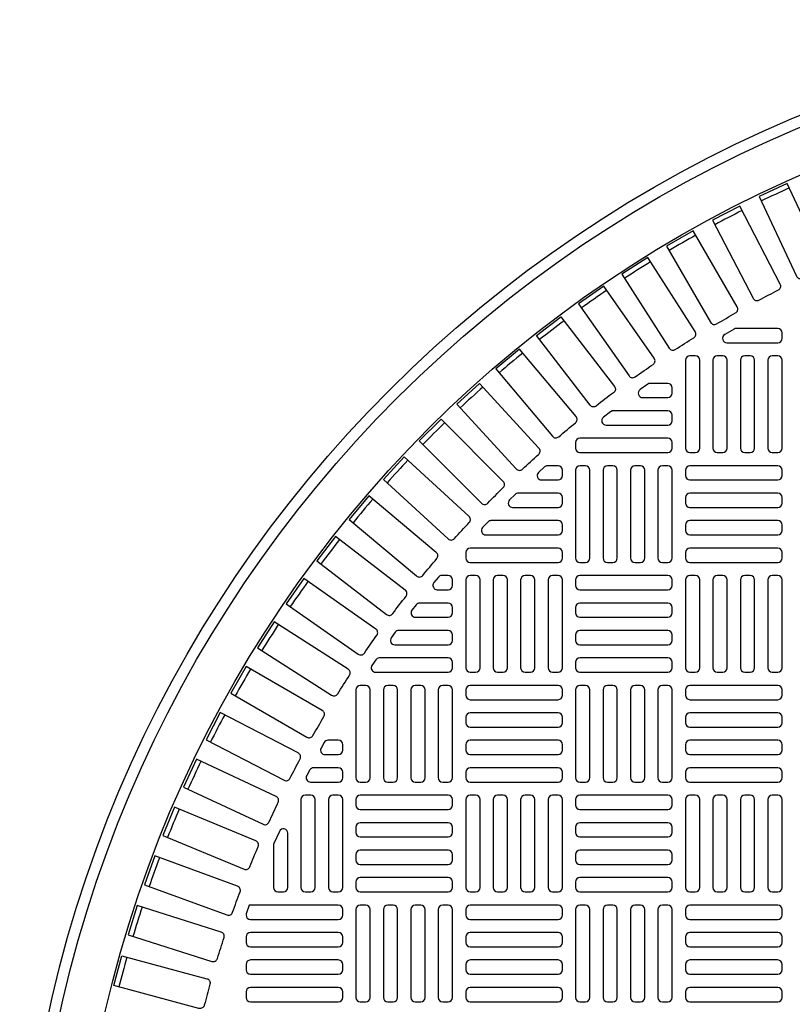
# Model space of a CAD drawing. Extents: x -169 to 7270, y -140 to 2984.
# Tile 67 of 256: x 236 to 250, y 969 to 987. Entities that reach past the tile are written whole.
import ezdxf

# ---------------------------------------------------------------- set-up
doc = ezdxf.new("R2010")
doc.units = 0
doc.header["$MEASUREMENT"] = 0
doc.layers.add('TANK-MANHOLE-COVER-40', color=2, linetype='CONTINUOUS')
doc.layers.add('TANK-MANHOLE-COVER-HATCH-40', color=252, linetype='CONTINUOUS')

msp = doc.modelspace()

# ---------------------------------------------------------------- linework, layer by layer
at = {"layer": 'TANK-MANHOLE-COVER-40', "color": 4, "linetype": 'Continuous'}
msp.add_circle((258.76906, 964.04846), 22.63902, dxfattribs=at)
at = {"layer": 'TANK-MANHOLE-COVER-40', "color": 1, "linetype": 'Continuous'}
msp.add_circle((258.76906, 964.04846), 22.44094, dxfattribs=at)
at = {"layer": 'TANK-MANHOLE-COVER-40', "color": 2, "linetype": 'Continuous'}
msp.add_circle((258.76906, 964.04846), 21.65354, dxfattribs=at)
at = {"layer": 'TANK-MANHOLE-COVER-HATCH-40', "linetype": 'Continuous'}
for points in [[(250.15604, 982.0552, -0.00491171), (250.51145, 982.22093, 0.41709369), (250.55024, 982.32589), (249.88429, 983.75402), (249.38475, 983.52109), (250.0507, 982.09295, 0.41709369), (250.15604, 982.0552)], [(249.37879, 981.66236, -0.00491171), (249.72664, 981.84344, 0.41709369), (249.76081, 981.95), (249.0332, 983.34772), (248.5443, 983.09321), (249.27191, 981.69549, 0.41709369), (249.37879, 981.66236)], [(248.61942, 981.236, -0.00491171), (248.95904, 981.43208, 0.41709369), (248.98853, 981.54002), (248.20064, 982.90468), (247.72331, 982.62909), (248.51119, 981.26443, 0.41709369), (248.61942, 981.236)], [(247.87937, 980.77692, -0.00491171), (248.21011, 980.98763, 0.41709369), (248.23487, 981.09675), (247.38821, 982.42574), (246.92334, 982.1296), (247.77001, 980.8006, 0.41709369), (247.87937, 980.77692)], [(247.16005, 980.286, -0.00491171), (247.48128, 980.51093, 0.41709369), (247.50126, 980.62103), (246.59743, 981.91183), (246.14593, 981.59568), (247.04976, 980.30489, 0.41709369), (247.16005, 980.286)], [(246.46283, 979.76417, -0.41709369), (246.35181, 979.77823), (245.39255, 981.02837), (245.82983, 981.36391), (246.7891, 980.11376, -0.41709369), (246.77395, 980.00289, 0.00491171), (246.46283, 979.76417)], [(248.97088, 981.15476, 0.1342636), (248.93081, 981.1438), (248.7643, 981.04538, 0.76325856), (248.80437, 980.89886), (249.71394, 980.89886), (249.71394, 980.89886, 0.41421356), (249.79268, 980.9776), (249.79268, 981.07602), (249.79268, 981.07602, 0.41421356), (249.71394, 981.15476), (248.97088, 981.15476)], [(245.78903, 979.21242, -0.00491171), (246.08944, 979.46449, 0.41709369), (246.09974, 979.57591), (245.08685, 980.78302), (244.66463, 980.42873), (245.67751, 979.22162, 0.41709369), (245.78903, 979.21242)], [(247.43088, 980.17051, 0.15754945), (247.38481, 980.15562), (247.2484, 980.0572, 0.72778796), (247.29448, 979.9146), (247.74544, 979.9146), (247.74544, 979.9146, 0.41421356), (247.82418, 979.99334), (247.82418, 980.09177), (247.82418, 980.09177, 0.41421356), (247.74544, 980.17051), (247.43088, 980.17051)], [(244.5168, 978.02343, -0.00491171), (244.79409, 978.30072, 0.41709369), (244.79464, 978.41262), (243.68041, 979.52686), (243.29066, 979.13712), (244.4049, 978.02288, 0.41709369), (244.5168, 978.02343)], [(246.76478, 979.67838, 0.16819223), (246.7161, 979.66153), (246.59098, 979.5631, 0.71204699), (246.63966, 979.42248), (247.74544, 979.42248), (247.74544, 979.42248, 0.41421356), (247.82418, 979.50122), (247.82418, 979.59964), (247.82418, 979.59964, 0.41421356), (247.74544, 979.67838), (246.73753, 979.67838)], [(243.35303, 976.72808, -0.00491171), (243.60511, 977.02849, 0.41709369), (243.5959, 977.14001), (242.38879, 978.1529), (242.0345, 977.73067), (243.24161, 976.71778, 0.41709369), (243.35303, 976.72808)], [(242.3066, 975.33624, -0.00491171), (242.53153, 975.65747, 0.41709369), (242.51264, 975.76777), (241.22184, 976.67159), (240.9057, 976.22009), (242.19649, 975.31627, 0.41709369), (242.3066, 975.33624)], [(241.8299, 974.60741, -0.00491171), (242.0406, 974.93815, 0.41709369), (242.01692, 975.04752), (240.68793, 975.89418), (240.39178, 975.42932), (241.72077, 974.58266, 0.41709369), (241.8299, 974.60741)], [(241.38545, 973.85849, -0.00491171), (241.58152, 974.1981, 0.41709369), (241.55309, 974.30633), (240.18843, 975.09422), (239.91284, 974.61688), (241.2775, 973.82899, 0.41709369), (241.38545, 973.85849)], [(240.97408, 973.09089, -0.00491171), (241.15516, 973.43873, 0.41709369), (241.12204, 973.54562), (239.72431, 974.27323), (239.4698, 973.78432), (240.86753, 973.05671, 0.41709369), (240.97408, 973.09089)], [(240.5966, 972.30607, -0.00491171), (240.76233, 972.66149, 0.41709369), (240.72457, 972.76683), (239.29644, 973.43278), (239.0635, 972.93324), (240.49163, 972.26729, 0.41709369), (240.5966, 972.30607)], [(240.2537, 971.50554, -0.00491171), (240.40377, 971.86785, 0.41709369), (240.36146, 971.97144), (238.90563, 972.57446), (238.69471, 972.06523), (240.15053, 971.46221, 0.41709369), (240.2537, 971.50554)], [(240.67851, 971.90876), (240.67851, 971.13508), (240.67851, 971.13508, 0.41421356), (240.75725, 971.05634), (240.85568, 971.05634), (240.85568, 971.05634, 0.41421356), (240.93442, 971.13508), (240.93442, 972.10887, 0.80700564), (240.78396, 972.14138), (240.68554, 971.92426, 0.10680341), (240.67851, 971.89175)], [(239.94605, 970.69082, -0.00491171), (240.08017, 971.05932, 0.41709369), (240.03338, 971.16097), (238.55264, 971.69991), (238.36413, 971.18197), (239.84487, 970.64303, 0.41709369), (239.94605, 970.69082)], [(239.67423, 969.86345, -0.00491171), (239.79215, 970.23745, 0.41709369), (239.74097, 970.33696), (238.23813, 970.8108), (238.07239, 970.28513), (239.57523, 969.81129, 0.41709369), (239.67423, 969.86345)], [(239.43876, 969.02501, -0.41709369), (239.34212, 968.96858), (237.82005, 969.37642), (237.9627, 969.90882), (239.48478, 969.50098, -0.41709369), (239.54025, 969.4038, 0.00491171), (239.43876, 969.02501)]]:
    msp.add_lwpolyline(points, format="xyb", dxfattribs=at)
at = {"layer": 'TANK-MANHOLE-COVER-HATCH-40', "linetype": 'Continuous', "flags": 128}
for points in [[(248.23757, 978.93035, 0.41421356), (248.31631, 979.00909), (248.31631, 980.58389, 0.41421356), (248.23757, 980.66263), (248.13914, 980.66263, 0.41421356), (248.0604, 980.58389), (248.0604, 979.00909, 0.41421356), (248.13914, 978.93035)], [(248.72969, 978.93035, 0.41421356), (248.80843, 979.00909), (248.80843, 980.58389, 0.41421356), (248.72969, 980.66263), (248.63127, 980.66263, 0.41421356), (248.55253, 980.58389), (248.55253, 979.00909, 0.41421356), (248.63127, 978.93035)], [(249.22182, 978.93035, 0.41421356), (249.30056, 979.00909), (249.30056, 980.58389, 0.41421356), (249.22182, 980.66263), (249.12339, 980.66263, 0.41421356), (249.04465, 980.58389), (249.04465, 979.00909, 0.41421356), (249.12339, 978.93035)], [(249.71394, 978.93035, 0.41421356), (249.79268, 979.00909), (249.79268, 980.58389, 0.41421356), (249.71394, 980.66263), (249.61552, 980.66263, 0.41421356), (249.53678, 980.58389), (249.53678, 979.00909, 0.41421356), (249.61552, 978.93035)], [(246.26906, 976.96185, 0.41421356), (246.3478, 977.04059), (246.3478, 978.61539, 0.41421356), (246.26906, 978.69413), (246.17064, 978.69413, 0.41421356), (246.0919, 978.61539), (246.0919, 977.04059, 0.41421356), (246.17064, 976.96185)], [(246.76119, 976.96185, 0.41421356), (246.83993, 977.04059), (246.83993, 978.61539, 0.41421356), (246.76119, 978.69413), (246.66276, 978.69413, 0.41421356), (246.58402, 978.61539), (246.58402, 977.04059, 0.41421356), (246.66276, 976.96185)], [(247.25331, 976.96185, 0.41421356), (247.33205, 977.04059), (247.33205, 978.61539, 0.41421356), (247.25331, 978.69413), (247.15489, 978.69413, 0.41421356), (247.07615, 978.61539), (247.07615, 977.04059, 0.41421356), (247.15489, 976.96185)], [(247.74544, 976.96185, 0.41421356), (247.82418, 977.04059), (247.82418, 978.61539, 0.41421356), (247.74544, 978.69413), (247.64702, 978.69413, 0.41421356), (247.56827, 978.61539), (247.56827, 977.04059, 0.41421356), (247.64702, 976.96185)], [(248.0604, 978.51697, 0.41421356), (248.13914, 978.43823), (249.71394, 978.43823, 0.41421356), (249.79268, 978.51697), (249.79268, 978.61539, 0.41421356), (249.71394, 978.69413), (248.13914, 978.69413, 0.41421356), (248.0604, 978.61539)], [(248.0604, 978.02484, 0.41421356), (248.13914, 977.9461), (249.71394, 977.9461, 0.41421356), (249.79268, 978.02484), (249.79268, 978.12326, 0.41421356), (249.71394, 978.202), (248.13914, 978.202, 0.41421356), (248.0604, 978.12326)], [(248.0604, 977.53271, 0.41421356), (248.13914, 977.45397), (249.71394, 977.45397, 0.41421356), (249.79268, 977.53271), (249.79268, 977.63114, 0.41421356), (249.71394, 977.70988), (248.13914, 977.70988, 0.41421356), (248.0604, 977.63114)], [(248.0604, 977.04059, 0.41421356), (248.13914, 976.96185), (249.71394, 976.96185, 0.41421356), (249.79268, 977.04059), (249.79268, 977.13901, 0.41421356), (249.71394, 977.21775), (248.13914, 977.21775, 0.41421356), (248.0604, 977.13901)], [(244.30056, 974.99334, 0.41421356), (244.3793, 975.07208), (244.3793, 976.64689, 0.41421356), (244.30056, 976.72563), (244.20213, 976.72563, 0.41421356), (244.12339, 976.64689), (244.12339, 975.07208, 0.41421356), (244.20213, 974.99334)], [(244.79268, 974.99334, 0.41421356), (244.87142, 975.07208), (244.87142, 976.64689, 0.41421356), (244.79268, 976.72563), (244.69426, 976.72563, 0.41421356), (244.61552, 976.64689), (244.61552, 975.07208, 0.41421356), (244.69426, 974.99334)], [(245.28481, 974.99334, 0.41421356), (245.36355, 975.07208), (245.36355, 976.64689, 0.41421356), (245.28481, 976.72563), (245.18639, 976.72563, 0.41421356), (245.10765, 976.64689), (245.10765, 975.07208, 0.41421356), (245.18639, 974.99334)], [(245.77694, 974.99334, 0.41421356), (245.85568, 975.07208), (245.85568, 976.64689, 0.41421356), (245.77694, 976.72563), (245.67851, 976.72563, 0.41421356), (245.59977, 976.64689), (245.59977, 975.07208, 0.41421356), (245.67851, 974.99334)], [(247.82418, 976.64689, 0.41421356), (247.74544, 976.72563), (246.17064, 976.72563, 0.41421356), (246.0919, 976.64689), (246.0919, 976.54846, 0.41421356), (246.17064, 976.46972), (247.74544, 976.46972, 0.41421356), (247.82418, 976.54846)], [(248.23757, 974.99334, 0.41421356), (248.31631, 975.07208), (248.31631, 976.64689, 0.41421356), (248.23757, 976.72563), (248.13914, 976.72563, 0.41421356), (248.0604, 976.64689), (248.0604, 975.07208, 0.41421356), (248.13914, 974.99334)], [(248.72969, 974.99334, 0.41421356), (248.80843, 975.07208), (248.80843, 976.64689, 0.41421356), (248.72969, 976.72563), (248.63127, 976.72563, 0.41421356), (248.55253, 976.64689), (248.55253, 975.07208, 0.41421356), (248.63127, 974.99334)], [(249.22182, 974.99334, 0.41421356), (249.30056, 975.07208), (249.30056, 976.64689, 0.41421356), (249.22182, 976.72563), (249.12339, 976.72563, 0.41421356), (249.04465, 976.64689), (249.04465, 975.07208, 0.41421356), (249.12339, 974.99334)], [(249.71394, 974.99334, 0.41421356), (249.79268, 975.07208), (249.79268, 976.64689, 0.41421356), (249.71394, 976.72563), (249.61552, 976.72563, 0.41421356), (249.53678, 976.64689), (249.53678, 975.07208, 0.41421356), (249.61552, 974.99334)], [(247.82418, 976.15476, 0.41421356), (247.74544, 976.2335), (246.17064, 976.2335, 0.41421356), (246.0919, 976.15476), (246.0919, 976.05634, 0.41421356), (246.17064, 975.9776), (247.74544, 975.9776, 0.41421356), (247.82418, 976.05634)], [(247.82418, 975.66263, 0.41421356), (247.74544, 975.74137), (246.17064, 975.74137, 0.41421356), (246.0919, 975.66263), (246.0919, 975.56421, 0.41421356), (246.17064, 975.48547), (247.74544, 975.48547, 0.41421356), (247.82418, 975.56421)], [(247.82418, 975.17051, 0.41421356), (247.74544, 975.24925), (246.17064, 975.24925, 0.41421356), (246.0919, 975.17051), (246.0919, 975.07208, 0.41421356), (246.17064, 974.99334), (247.74544, 974.99334, 0.41421356), (247.82418, 975.07208)], [(242.33205, 973.02484, 0.41421356), (242.41079, 973.10358), (242.41079, 974.67838, 0.41421356), (242.33205, 974.75712), (242.23363, 974.75712, 0.41421356), (242.15489, 974.67838), (242.15489, 973.10358, 0.41421356), (242.23363, 973.02484)], [(242.82418, 973.02484, 0.41421356), (242.90292, 973.10358), (242.90292, 974.67838, 0.41421356), (242.82418, 974.75712), (242.72576, 974.75712, 0.41421356), (242.64702, 974.67838), (242.64702, 973.10358, 0.41421356), (242.72576, 973.02484)], [(243.31631, 973.02484, 0.41421356), (243.39505, 973.10358), (243.39505, 974.67838, 0.41421356), (243.31631, 974.75712), (243.21788, 974.75712, 0.41421356), (243.13914, 974.67838), (243.13914, 973.10358, 0.41421356), (243.21788, 973.02484)], [(243.80843, 973.02484, 0.41421356), (243.88717, 973.10358), (243.88717, 974.67838, 0.41421356), (243.80843, 974.75712), (243.71001, 974.75712, 0.41421356), (243.63127, 974.67838), (243.63127, 973.10358, 0.41421356), (243.71001, 973.02484)], [(244.12339, 974.57996, 0.41421356), (244.20213, 974.50122), (245.77694, 974.50122, 0.41421356), (245.85568, 974.57996), (245.85568, 974.67838, 0.41421356), (245.77694, 974.75712), (244.20213, 974.75712, 0.41421356), (244.12339, 974.67838)], [(246.26906, 973.02484, 0.41421356), (246.3478, 973.10358), (246.3478, 974.67838, 0.41421356), (246.26906, 974.75712), (246.17064, 974.75712, 0.41421356), (246.0919, 974.67838), (246.0919, 973.10358, 0.41421356), (246.17064, 973.02484)], [(246.76119, 973.02484, 0.41421356), (246.83993, 973.10358), (246.83993, 974.67838, 0.41421356), (246.76119, 974.75712), (246.66276, 974.75712, 0.41421356), (246.58402, 974.67838), (246.58402, 973.10358, 0.41421356), (246.66276, 973.02484)], [(247.25331, 973.02484, 0.41421356), (247.33205, 973.10358), (247.33205, 974.67838, 0.41421356), (247.25331, 974.75712), (247.15489, 974.75712, 0.41421356), (247.07615, 974.67838), (247.07615, 973.10358, 0.41421356), (247.15489, 973.02484)], [(247.74544, 973.02484, 0.41421356), (247.82418, 973.10358), (247.82418, 974.67838, 0.41421356), (247.74544, 974.75712), (247.64702, 974.75712, 0.41421356), (247.56827, 974.67838), (247.56827, 973.10358, 0.41421356), (247.64702, 973.02484)], [(248.0604, 974.57996, 0.41421356), (248.13914, 974.50122), (249.71394, 974.50122, 0.41421356), (249.79268, 974.57996), (249.79268, 974.67838, 0.41421356), (249.71394, 974.75712), (248.13914, 974.75712, 0.41421356), (248.0604, 974.67838)], [(244.12339, 974.08783, 0.41421356), (244.20213, 974.00909), (245.77694, 974.00909, 0.41421356), (245.85568, 974.08783), (245.85568, 974.18626, 0.41421356), (245.77694, 974.265), (244.20213, 974.265, 0.41421356), (244.12339, 974.18626)], [(248.0604, 974.08783, 0.41421356), (248.13914, 974.00909), (249.71394, 974.00909, 0.41421356), (249.79268, 974.08783), (249.79268, 974.18626, 0.41421356), (249.71394, 974.265), (248.13914, 974.265, 0.41421356), (248.0604, 974.18626)], [(244.12339, 973.59571, 0.41421356), (244.20213, 973.51697), (245.77694, 973.51697, 0.41421356), (245.85568, 973.59571), (245.85568, 973.69413, 0.41421356), (245.77694, 973.77287), (244.20213, 973.77287, 0.41421356), (244.12339, 973.69413)], [(248.0604, 973.59571, 0.41421356), (248.13914, 973.51697), (249.71394, 973.51697, 0.41421356), (249.79268, 973.59571), (249.79268, 973.69413, 0.41421356), (249.71394, 973.77287), (248.13914, 973.77287, 0.41421356), (248.0604, 973.69413)], [(244.12339, 973.10358, 0.41421356), (244.20213, 973.02484), (245.77694, 973.02484, 0.41421356), (245.85568, 973.10358), (245.85568, 973.202, 0.41421356), (245.77694, 973.28074), (244.20213, 973.28074, 0.41421356), (244.12339, 973.202)], [(248.0604, 973.10358, 0.41421356), (248.13914, 973.02484), (249.71394, 973.02484, 0.41421356), (249.79268, 973.10358), (249.79268, 973.202, 0.41421356), (249.71394, 973.28074), (248.13914, 973.28074, 0.41421356), (248.0604, 973.202)], [(243.88717, 972.70988, 0.41421356), (243.80843, 972.78862), (242.23363, 972.78862, 0.41421356), (242.15489, 972.70988), (242.15489, 972.61145, 0.41421356), (242.23363, 972.53271), (243.80843, 972.53271, 0.41421356), (243.88717, 972.61145)], [(244.30056, 971.05634, 0.41421356), (244.3793, 971.13508), (244.3793, 972.70988, 0.41421356), (244.30056, 972.78862), (244.20213, 972.78862, 0.41421356), (244.12339, 972.70988), (244.12339, 971.13508, 0.41421356), (244.20213, 971.05634)], [(244.79268, 971.05634, 0.41421356), (244.87142, 971.13508), (244.87142, 972.70988, 0.41421356), (244.79268, 972.78862), (244.69426, 972.78862, 0.41421356), (244.61552, 972.70988), (244.61552, 971.13508, 0.41421356), (244.69426, 971.05634)], [(245.28481, 971.05634, 0.41421356), (245.36355, 971.13508), (245.36355, 972.70988, 0.41421356), (245.28481, 972.78862), (245.18639, 972.78862, 0.41421356), (245.10765, 972.70988), (245.10765, 971.13508, 0.41421356), (245.18639, 971.05634)], [(245.77694, 971.05634, 0.41421356), (245.85568, 971.13508), (245.85568, 972.70988, 0.41421356), (245.77694, 972.78862), (245.67851, 972.78862, 0.41421356), (245.59977, 972.70988), (245.59977, 971.13508, 0.41421356), (245.67851, 971.05634)], [(247.82418, 972.70988, 0.41421356), (247.74544, 972.78862), (246.17064, 972.78862, 0.41421356), (246.0919, 972.70988), (246.0919, 972.61145, 0.41421356), (246.17064, 972.53271), (247.74544, 972.53271, 0.41421356), (247.82418, 972.61145)], [(248.23757, 971.05634, 0.41421356), (248.31631, 971.13508), (248.31631, 972.70988, 0.41421356), (248.23757, 972.78862), (248.13914, 972.78862, 0.41421356), (248.0604, 972.70988), (248.0604, 971.13508, 0.41421356), (248.13914, 971.05634)], [(248.72969, 971.05634, 0.41421356), (248.80843, 971.13508), (248.80843, 972.70988, 0.41421356), (248.72969, 972.78862), (248.63127, 972.78862, 0.41421356), (248.55253, 972.70988), (248.55253, 971.13508, 0.41421356), (248.63127, 971.05634)], [(249.22182, 971.05634, 0.41421356), (249.30056, 971.13508), (249.30056, 972.70988, 0.41421356), (249.22182, 972.78862), (249.12339, 972.78862, 0.41421356), (249.04465, 972.70988), (249.04465, 971.13508, 0.41421356), (249.12339, 971.05634)], [(249.71394, 971.05634, 0.41421356), (249.79268, 971.13508), (249.79268, 972.70988, 0.41421356), (249.71394, 972.78862), (249.61552, 972.78862, 0.41421356), (249.53678, 972.70988), (249.53678, 971.13508, 0.41421356), (249.61552, 971.05634)], [(243.88717, 972.21775, 0.41421356), (243.80843, 972.29649), (242.23363, 972.29649, 0.41421356), (242.15489, 972.21775), (242.15489, 972.11933, 0.41421356), (242.23363, 972.04059), (243.80843, 972.04059, 0.41421356), (243.88717, 972.11933)], [(247.82418, 972.21775, 0.41421356), (247.74544, 972.29649), (246.17064, 972.29649, 0.41421356), (246.0919, 972.21775), (246.0919, 972.11933, 0.41421356), (246.17064, 972.04059), (247.74544, 972.04059, 0.41421356), (247.82418, 972.11933)], [(243.88717, 971.72563, 0.41421356), (243.80843, 971.80437), (242.23363, 971.80437, 0.41421356), (242.15489, 971.72563), (242.15489, 971.6272, 0.41421356), (242.23363, 971.54846), (243.80843, 971.54846, 0.41421356), (243.88717, 971.6272)], [(247.82418, 971.72563, 0.41421356), (247.74544, 971.80437), (246.17064, 971.80437, 0.41421356), (246.0919, 971.72563), (246.0919, 971.6272, 0.41421356), (246.17064, 971.54846), (247.74544, 971.54846, 0.41421356), (247.82418, 971.6272)], [(243.88717, 971.2335, 0.41421356), (243.80843, 971.31224), (242.23363, 971.31224, 0.41421356), (242.15489, 971.2335), (242.15489, 971.13508, 0.41421356), (242.23363, 971.05634), (243.80843, 971.05634, 0.41421356), (243.88717, 971.13508)], [(247.82418, 971.2335, 0.41421356), (247.74544, 971.31224), (246.17064, 971.31224, 0.41421356), (246.0919, 971.2335), (246.0919, 971.13508, 0.41421356), (246.17064, 971.05634), (247.74544, 971.05634, 0.41421356), (247.82418, 971.13508)], [(242.33205, 969.08783, 0.41421356), (242.41079, 969.16657), (242.41079, 970.74137, 0.41421356), (242.33205, 970.82011), (242.23363, 970.82011, 0.41421356), (242.15489, 970.74137), (242.15489, 969.16657, 0.41421356), (242.23363, 969.08783)], [(242.82418, 969.08783, 0.41421356), (242.90292, 969.16657), (242.90292, 970.74137, 0.41421356), (242.82418, 970.82011), (242.72576, 970.82011, 0.41421356), (242.64702, 970.74137), (242.64702, 969.16657, 0.41421356), (242.72576, 969.08783)], [(243.31631, 969.08783, 0.41421356), (243.39505, 969.16657), (243.39505, 970.74137, 0.41421356), (243.31631, 970.82011), (243.21788, 970.82011, 0.41421356), (243.13914, 970.74137), (243.13914, 969.16657, 0.41421356), (243.21788, 969.08783)], [(243.80843, 969.08783, 0.41421356), (243.88717, 969.16657), (243.88717, 970.74137, 0.41421356), (243.80843, 970.82011), (243.71001, 970.82011, 0.41421356), (243.63127, 970.74137), (243.63127, 969.16657, 0.41421356), (243.71001, 969.08783)], [(244.12339, 970.64295, 0.41421356), (244.20213, 970.56421), (245.77694, 970.56421, 0.41421356), (245.85568, 970.64295), (245.85568, 970.74137, 0.41421356), (245.77694, 970.82011), (244.20213, 970.82011, 0.41421356), (244.12339, 970.74137)], [(246.26906, 969.08783, 0.41421356), (246.3478, 969.16657), (246.3478, 970.74137, 0.41421356), (246.26906, 970.82011), (246.17064, 970.82011, 0.41421356), (246.0919, 970.74137), (246.0919, 969.16657, 0.41421356), (246.17064, 969.08783)], [(246.76119, 969.08783, 0.41421356), (246.83993, 969.16657), (246.83993, 970.74137, 0.41421356), (246.76119, 970.82011), (246.66276, 970.82011, 0.41421356), (246.58402, 970.74137), (246.58402, 969.16657, 0.41421356), (246.66276, 969.08783)], [(247.25331, 969.08783, 0.41421356), (247.33205, 969.16657), (247.33205, 970.74137, 0.41421356), (247.25331, 970.82011), (247.15489, 970.82011, 0.41421356), (247.07615, 970.74137), (247.07615, 969.16657, 0.41421356), (247.15489, 969.08783)], [(247.74544, 969.08783, 0.41421356), (247.82418, 969.16657), (247.82418, 970.74137, 0.41421356), (247.74544, 970.82011), (247.64702, 970.82011, 0.41421356), (247.56827, 970.74137), (247.56827, 969.16657, 0.41421356), (247.64702, 969.08783)], [(248.0604, 970.64295, 0.41421356), (248.13914, 970.56421), (249.71394, 970.56421, 0.41421356), (249.79268, 970.64295), (249.79268, 970.74137, 0.41421356), (249.71394, 970.82011), (248.13914, 970.82011, 0.41421356), (248.0604, 970.74137)], [(244.12339, 970.15082, 0.41421356), (244.20213, 970.07208), (245.77694, 970.07208, 0.41421356), (245.85568, 970.15082), (245.85568, 970.24925, 0.41421356), (245.77694, 970.32799), (244.20213, 970.32799, 0.41421356), (244.12339, 970.24925)], [(248.0604, 970.15082, 0.41421356), (248.13914, 970.07208), (249.71394, 970.07208, 0.41421356), (249.79268, 970.15082), (249.79268, 970.24925, 0.41421356), (249.71394, 970.32799), (248.13914, 970.32799, 0.41421356), (248.0604, 970.24925)], [(244.12339, 969.6587, 0.41421356), (244.20213, 969.57996), (245.77694, 969.57996, 0.41421356), (245.85568, 969.6587), (245.85568, 969.75712, 0.41421356), (245.77694, 969.83586), (244.20213, 969.83586, 0.41421356), (244.12339, 969.75712)], [(248.0604, 969.6587, 0.41421356), (248.13914, 969.57996), (249.71394, 969.57996, 0.41421356), (249.79268, 969.6587), (249.79268, 969.75712, 0.41421356), (249.71394, 969.83586), (248.13914, 969.83586, 0.41421356), (248.0604, 969.75712)], [(244.12339, 969.16657, 0.41421356), (244.20213, 969.08783), (245.77694, 969.08783, 0.41421356), (245.85568, 969.16657), (245.85568, 969.265, 0.41421356), (245.77694, 969.34374), (244.20213, 969.34374, 0.41421356), (244.12339, 969.265)], [(248.0604, 969.16657, 0.41421356), (248.13914, 969.08783), (249.71394, 969.08783, 0.41421356), (249.79268, 969.16657), (249.79268, 969.265, 0.41421356), (249.71394, 969.34374), (248.13914, 969.34374, 0.41421356), (248.0604, 969.265)]]:
    msp.add_lwpolyline(points, format="xyb", close=True, dxfattribs=at)
at = {"layer": 'TANK-MANHOLE-COVER-HATCH-40', "linetype": 'Continuous'}
for points in [[(245.4345, 979.00851), (244.36993, 980.17029), (243.96355, 979.79792), (245.02813, 978.63614, 0.41709369), (245.13994, 978.6318, -0.00491171), (245.42907, 978.89674, 0.41709369)], [(247.82418, 979.10752, 0.41421356), (247.74544, 979.18626), (246.17064, 979.18626, 0.41421356), (246.0919, 979.10752), (246.0919, 979.00909, 0.41421356), (246.17064, 978.93035), (247.74544, 978.93035, 0.41421356), (247.82418, 979.00909)], [(244.18139, 977.7894), (243.01961, 978.85397), (242.64724, 978.4476), (243.80902, 977.38302, 0.41709369), (243.92078, 977.38845, -0.00491171), (244.18572, 977.67758, 0.41709369)], [(245.77694, 978.69413), (245.58777, 978.69413, 0.1880618), (245.53447, 978.67335), (245.42745, 978.57492, 0.68341411), (245.48075, 978.43823), (245.77694, 978.43823), (245.77694, 978.43823, 0.41421356), (245.85568, 978.51697), (245.85568, 978.61539), (245.85568, 978.61539, 0.41421356)], [(245.77694, 978.202), (245.06353, 978.202, 0.19743793), (245.00817, 978.17926), (244.90862, 978.08083, 0.67023271), (244.96398, 977.9461), (245.77694, 977.9461), (245.77694, 977.9461, 0.41421356), (245.85568, 978.02484), (245.85568, 978.12326), (245.85568, 978.12326, 0.41421356)], [(245.77694, 977.70988), (244.57566, 977.70988, 0.20651443), (244.51839, 977.68517), (244.42555, 977.58674, 0.6576677), (244.48283, 977.45397), (245.77694, 977.45397), (245.77694, 977.45397, 0.41421356), (245.85568, 977.53271), (245.85568, 977.63114), (245.85568, 977.63114, 0.41421356)], [(242.81426, 976.04308, -0.00491946), (243.05336, 976.35469, 0.41709369), (243.0393, 976.46571), (241.78915, 977.42498), (241.45362, 976.9877), (242.70425, 976.02805, 0.41710279)], [(245.77694, 977.21775), (244.20213, 977.21775, 0.41421356), (244.12339, 977.13901), (244.12339, 977.04059, 0.41421356), (244.20213, 976.96185), (245.77694, 976.96185, 0.41421356), (245.85568, 977.04059), (245.85568, 977.13901, 0.41421356)], [(243.88717, 976.54846), (243.88717, 976.64689), (243.88717, 976.64689, 0.41421356), (243.80843, 976.72563), (243.6952, 976.72563, 0.2239262), (243.63446, 976.69698), (243.55329, 976.59856, 0.63408546), (243.61403, 976.46972), (243.80843, 976.46972), (243.80843, 976.46972, 0.41421356)], [(243.80843, 976.2335), (243.29719, 976.2335, 0.23232365), (243.23487, 976.20289), (243.15885, 976.10447, 0.62295027), (243.22116, 975.9776), (243.80843, 975.9776), (243.80843, 975.9776, 0.41421356), (243.88717, 976.05634), (243.88717, 976.15476), (243.88717, 976.15476, 0.41421356)], [(243.80843, 975.74137), (242.92443, 975.74137, 0.24054885), (242.86065, 975.7088), (242.7894, 975.61038, 0.61218964), (242.85319, 975.48547), (243.80843, 975.48547), (243.80843, 975.48547, 0.41421356), (243.88717, 975.56421), (243.88717, 975.66263), (243.88717, 975.66263, 0.41421356)], [(243.80843, 975.24925), (242.5752, 975.24925, 0.24862232), (242.51003, 975.21471), (242.44326, 975.11629, 0.60176538), (242.50843, 974.99334), (243.80843, 974.99334), (243.80843, 974.99334, 0.41421356), (243.88717, 975.07208), (243.88717, 975.17051), (243.88717, 975.17051, 0.41421356)], [(241.83993, 973.77287), (241.65468, 973.77287, 0.27209959), (241.58589, 973.73244), (241.53108, 973.63402, 0.57220395), (241.59987, 973.51697), (241.83993, 973.51697), (241.83993, 973.51697, 0.41421356), (241.91867, 973.59571), (241.91867, 973.69413), (241.91867, 973.69413, 0.41421356)], [(241.83993, 973.28074), (241.39876, 973.28074, 0.26794919), (241.33057, 973.24137), (241.27374, 973.14295, 0.57735027), (241.34193, 973.02484), (241.83993, 973.02484), (241.83993, 973.02484, 0.41421356), (241.91867, 973.10358), (241.91867, 973.202), (241.91867, 973.202, 0.41421356)], [(241.3478, 971.05634, 0.41421356), (241.42654, 971.13508), (241.42654, 972.70988, 0.41421356), (241.3478, 972.78862), (241.24938, 972.78862, 0.41421356), (241.17064, 972.70988), (241.17064, 971.13508, 0.41421356), (241.24938, 971.05634)], [(241.83993, 971.05634, 0.41421356), (241.91867, 971.13508), (241.91867, 972.70988, 0.41421356), (241.83993, 972.78862), (241.7415, 972.78862, 0.41421356), (241.66276, 972.70988), (241.66276, 971.13508, 0.41421356), (241.7415, 971.05634)], [(240.18639, 970.66181), (240.18639, 970.64295, 0.41421356), (240.26513, 970.56421), (241.83993, 970.56421, 0.41421356), (241.91867, 970.64295), (241.91867, 970.74137, 0.41421356), (241.83993, 970.82011), (240.26513, 970.82011, 0.07385003), (240.24224, 970.81672)], [(240.18639, 970.15082, 0.41421356), (240.26513, 970.07208), (241.83993, 970.07208, 0.41421356), (241.91867, 970.15082), (241.91867, 970.24925, 0.41421356), (241.83993, 970.32799), (240.26513, 970.32799, 0.41421356), (240.18639, 970.24925)], [(240.18639, 969.6587, 0.41421356), (240.26513, 969.57996), (241.83993, 969.57996, 0.41421356), (241.91867, 969.6587), (241.91867, 969.75712, 0.41421356), (241.83993, 969.83586), (240.26513, 969.83586, 0.41421356), (240.18639, 969.75712)], [(240.18639, 969.16657, 0.41421356), (240.26513, 969.08783), (241.83993, 969.08783, 0.41421356), (241.91867, 969.16657), (241.91867, 969.265, 0.41421356), (241.83993, 969.34374), (240.26513, 969.34374, 0.41421356), (240.18639, 969.265)]]:
    msp.add_lwpolyline(points, format="xyb", close=True, dxfattribs=at)
for start, end in [(114.266426, 115.733574), (116.766426, 118.233574), (119.266426, 120.733574), (121.766426, 123.233574), (124.266426, 125.733574), (126.766426, 128.233574), (129.266426, 130.733574), (131.766426, 133.233574), (134.266426, 135.733574), (136.766426, 138.233574), (139.266426, 140.733574), (141.766426, 143.233574), (144.266426, 145.733574), (146.766426, 148.233574), (149.266426, 150.733574), (151.766426, 153.233574), (154.266426, 155.733574), (156.766426, 158.233574), (159.266426, 160.733574), (161.766426, 163.233574), (164.266426, 165.733574)]:
    msp.add_arc((258.76906, 964.04846), 21.52559, start, end, dxfattribs=at)

doc.saveas('drawing.dxf')
